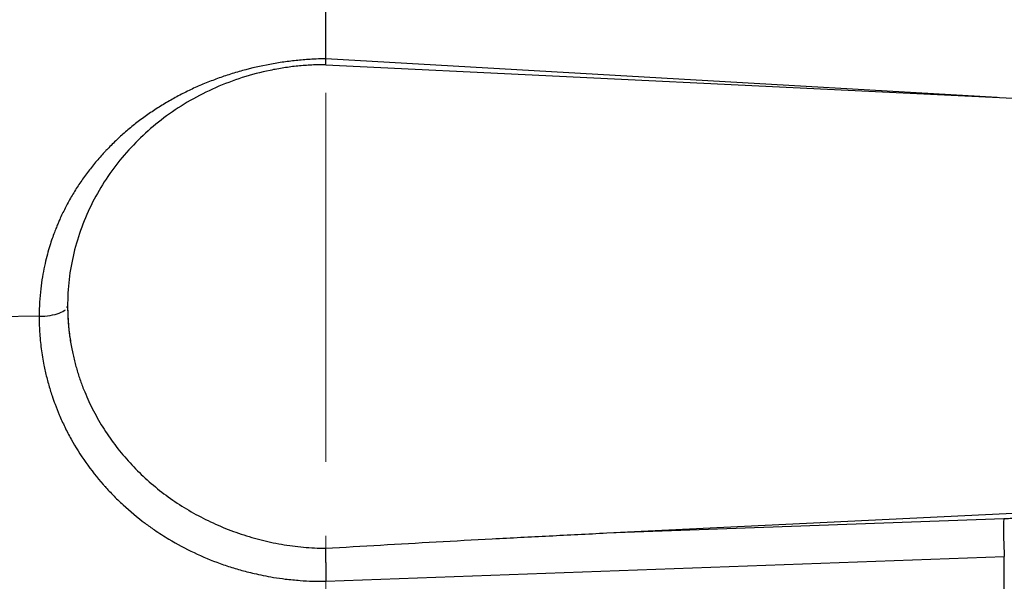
# Model space of a CAD drawing. Header units: inches. Extents: x 0.6 to 16.3, y 0.2 to 11.5.
# Tile 16 of 29: x 4.1 to 5.4, y 7.9 to 8.7. Entities that reach past the tile are written whole.
import ezdxf

# ---------------------------------------------------------------- set-up
doc = ezdxf.new("R2010")
doc.units = ezdxf.units.IN
doc.header["$MEASUREMENT"] = 0
doc.linetypes.add('CENTERX2', pattern=[0.8, 0.5, -0.1, 0.1, -0.1])
doc.styles.add('SLDTEXTSTYLE0', font='TXT', dxfattribs={"width": 0.75})
doc.dimstyles.new('SLDDIMSTYLE1', dxfattribs={"dimtxt": 0.137795, "dimasz": 0.14, "dimexe": 0, "dimexo": 0.0625, "dimgap": 0.034449, "dimtad": 0, "dimdec": 1, "dimlfac": 1.5, "dimrnd": 1e-09, "dimzin": 12, "dimdsep": 46, "dimtxsty": 'SLDTEXTSTYLE0', "dimblk1": 'CLOSED', "dimblk2": 'CLOSED', "dimsah": 1, "dimcen": 0.09, "dimadec": 0, "dimazin": 3, "dimtfac": 1, "dimtdec": 1, "dimtofl": 0, "dimtmove": 0, "dimatfit": 3, "dimldrblk": 'CLOSED', "dimfxl": 0, "dimfrac": 2, "dimtolj": 1, "dimtzin": 12, "dimarcsym": 0})

# ---------------------------------------------------------------- blocks, each defined once
blk = doc.blocks.new('_Closed')
at = {"color": 0, "linetype": 'ByBlock', "lineweight": -2}
for p, q in [((-1, 0.166667), (0, 0)), ((-1, 0.166667), (-1, -0.166667)), ((0, 0), (-1, -0.166667)), ((0, 0), (-1, 0))]:
    blk.add_line(p, q, dxfattribs=at)
blk = doc.blocks.new('_D_3')
at = {"color": 7, "linetype": 'Continuous', "lineweight": 0}
for p, q in [((2.2578, 10.6186), (2.2158, 10.6186)), ((2.2158, 10.6186), (2.2158, 10.3999)), ((2.5632, 10.6186), (2.6052, 10.6186)), ((2.6052, 10.6186), (2.6052, 10.3999)), ((1.0693, 7.8742), (1.0693, 10.4595)), ((4.5246, 10.3112), (4.5246, 10.4595)), ((1.0693, 10.4202), (2.0949, 10.4202)), ((4.5246, 10.4202), (2.726, 10.4202)), ((2.2158, 10.3999), (2.2578, 10.3999)), ((2.6052, 10.3999), (2.5632, 10.3999))]:
    blk.add_line(p, q, dxfattribs=at)
at = {"color": 7, "linetype": 'Continuous', "lineweight": 18, "xscale": 0.14, "yscale": 0.14, "rotation": 180.0000000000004}
blk.add_blockref('_Closed', (1.0693, 10.4202), dxfattribs=at)
at = {"color": 7, "linetype": 'Continuous', "lineweight": 18, "xscale": 0.14, "yscale": 0.14}
blk.add_blockref('_Closed', (4.5246, 10.4202), dxfattribs=at)
at = {"color": 7, "linetype": 'Continuous', "lineweight": 18, "char_height": 0.1378, "attachment_point": 1, "style": 'SLDTEXTSTYLE0'}
for s, insert in [('132', (2.2578, 10.5775)), ('5.2', (2.2832, 10.3714))]:
    blk.add_mtext(s, dxfattribs=dict(at, insert=insert))

msp = doc.modelspace()

# ---------------------------------------------------------------- linework, layer by layer
at = {"color": 7, "linetype": 'CENTERX2', "lineweight": 18}
msp.add_line((4.5246, 4.0758), (4.5246, 10.2719), dxfattribs=at)
at = {"color": 7, "linetype": 'Continuous', "lineweight": 25}
for p, q in [((4.5246, 8.6219), (4.5246, 8.6996)), ((4.5245, 8.6142), (4.5246, 8.6219)), ((4.5246, 8.6139), (6.3712, 8.5236)), ((4.1748, 8.2873), (4.1734, 8.2847)), ((4.1362, 8.273), (3.6058, 8.2664)), ((4.905, 7.9795), (6.3712, 8.0512)), ((4.905, 7.9795), (5.4427, 7.9991)), ((4.5246, 7.914), (5.4434, 7.9475)), ((5.4434, 7.7679), (5.4434, 7.9475))]:
    msp.add_line(p, q, dxfattribs=at)
at = {"color": 8, "linetype": 'Continuous', "lineweight": 25}
msp.add_line((5.4339, 8.5695), (4.5246, 8.6219), dxfattribs=at)
at = {"color": 7, "linetype": 'Continuous', "lineweight": 25}
for points, knots in [([(4.5246, 8.6219), (4.5222, 8.6219), (4.5159, 8.6217), (4.5032, 8.6212), (4.4865, 8.6199), (4.4707, 8.618), (4.4581, 8.616), (4.4394, 8.6128), (4.4176, 8.6078), (4.3934, 8.6006), (4.3755, 8.5944), (4.3582, 8.5876), (4.344, 8.5813), (4.333, 8.5759), (4.322, 8.5702), (4.3086, 8.5626), (4.2929, 8.5529), (4.2803, 8.5442), (4.2706, 8.537), (4.2611, 8.5295), (4.2497, 8.52), (4.2388, 8.5098), (4.2313, 8.5023), (4.2272, 8.498), (4.2233, 8.4938), (4.2185, 8.4885), (4.2127, 8.4818), (4.207, 8.4748), (4.2016, 8.4678), (4.1964, 8.4607), (4.1897, 8.451), (4.1819, 8.4386), (4.1733, 8.4234), (4.1679, 8.4124), (4.1647, 8.4055), (4.1632, 8.4022), (4.1612, 8.3976), (4.1588, 8.3916), (4.156, 8.3843), (4.1529, 8.3756), (4.1497, 8.3655), (4.1464, 8.3538), (4.1433, 8.3407), (4.1405, 8.3259), (4.1382, 8.3097), (4.1366, 8.2919), (4.1363, 8.2794), (4.1362, 8.273)], [0, 0, 0, 0, 0.011633, 0.031448, 0.062939, 0.094485, 0.110282, 0.126096, 0.189159, 0.221273, 0.252034, 0.283958, 0.314866, 0.330587, 0.346318, 0.377791, 0.409246, 0.440646, 0.456885, 0.471949, 0.503102, 0.534199, 0.549773, 0.559113, 0.565366, 0.580114, 0.596586, 0.612206, 0.627825, 0.643438, 0.659031, 0.690129, 0.721667, 0.752113, 0.756022, 0.762474, 0.771442, 0.782901, 0.796844, 0.813294, 0.832303, 0.853891, 0.878055, 0.904786, 0.934056, 0.965818, 1, 1, 1, 1]), ([(4.5246, 8.6139), (4.5214, 8.6139), (4.5151, 8.6139), (4.5055, 8.6135), (4.496, 8.6129), (4.4866, 8.6121), (4.4771, 8.611), (4.4677, 8.6096), (4.4584, 8.6081), (4.4394, 8.6044), (4.4112, 8.597), (4.375, 8.5833), (4.3406, 8.5659), (4.2984, 8.5385), (4.2524, 8.4966), (4.2173, 8.4465), (4.1965, 8.4025), (4.1848, 8.3677), (4.1773, 8.3319), (4.1748, 8.3017), (4.1748, 8.2777), (4.1759, 8.2599), (4.178, 8.2423), (4.1802, 8.2306), (4.1813, 8.2247)], [0, 0, 0, 0, 0.015487, 0.030939, 0.046367, 0.061783, 0.077198, 0.092624, 0.108072, 0.123553, 0.186827, 0.250123, 0.313397, 0.376693, 0.500006, 0.623318, 0.686592, 0.749888, 0.813162, 0.876458, 0.907377, 0.938212, 0.969056, 1, 1, 1, 1]), ([(4.1748, 8.2873), (4.1749, 8.2843), (4.1749, 8.2783), (4.1753, 8.2694), (4.176, 8.2604), (4.1769, 8.2514), (4.1781, 8.2425), (4.1796, 8.2336), (4.1807, 8.2277), (4.1813, 8.2247)], [0, 0, 0, 0, 0.142474, 0.285075, 0.427804, 0.570661, 0.713646, 0.856759, 1, 1, 1, 1]), ([(4.1362, 8.273), (4.1362, 8.27), (4.1363, 8.2642), (4.1366, 8.2558), (4.1371, 8.2479), (4.1382, 8.2353), (4.14, 8.2217), (4.143, 8.2049), (4.1464, 8.19), (4.1502, 8.1761), (4.1541, 8.1641), (4.1581, 8.1528), (4.1637, 8.1388), (4.1709, 8.123), (4.1823, 8.1011), (4.199, 8.0746), (4.2154, 8.0537), (4.226, 8.0418), (4.2303, 8.0371), (4.2382, 8.0287), (4.2544, 8.013), (4.2733, 7.9972), (4.2944, 7.9821), (4.3161, 7.9682), (4.3456, 7.9524), (4.3753, 7.94), (4.3964, 7.933), (4.4085, 7.9294), (4.4178, 7.9269), (4.4282, 7.9244), (4.4402, 7.9218), (4.4543, 7.9192), (4.471, 7.9168), (4.4887, 7.9151), (4.507, 7.9141), (4.5187, 7.914), (4.5246, 7.914)], [0, 0, 0, 0, 0.0156508, 0.0303779, 0.0442492, 0.0572969, 0.097165, 0.1165082, 0.146785, 0.1774758, 0.1924938, 0.2130239, 0.2399887, 0.2717459, 0.303792, 0.3685807, 0.4340589, 0.4406347, 0.4505042, 0.4669659, 0.4999149, 0.5657499, 0.5920163, 0.6312609, 0.696069, 0.7598779, 0.7913259, 0.8069198, 0.8224209, 0.8391934, 0.8594333, 0.8834235, 0.9096969, 0.9426728, 0.9710592, 1, 1, 1, 1]), ([(4.1813, 8.2247), (4.1819, 8.2221), (4.1831, 8.2168), (4.185, 8.209), (4.1872, 8.2012), (4.1896, 8.1935), (4.1921, 8.1858), (4.1949, 8.1782), (4.2004, 8.1644), (4.2095, 8.1446), (4.2239, 8.1198), (4.2404, 8.0963), (4.2653, 8.0667), (4.3012, 8.0337), (4.3427, 8.0069), (4.3784, 7.9896), (4.4062, 7.9788), (4.4349, 7.9702), (4.4594, 7.9649), (4.4793, 7.9619), (4.4942, 7.9602), (4.5092, 7.9591), (4.5193, 7.9589), (4.5243, 7.9587)], [0, 0, 0, 0, 0.0179, 0.035773, 0.05363, 0.071482, 0.08934, 0.107214, 0.125116, 0.187664, 0.25027, 0.312761, 0.375316, 0.500327, 0.624997, 0.68752, 0.750105, 0.812512, 0.874975, 0.906237, 0.937458, 0.968694, 1, 1, 1, 1]), ([(5.4427, 7.9991), (5.4426, 7.9972), (5.4424, 7.9943), (5.4423, 7.9871), (5.4423, 7.9828), (5.4424, 7.9732), (5.4426, 7.968), (5.4429, 7.9576), (5.4432, 7.9523), (5.4434, 7.9475)], [0, 0, 0, 0, 0.25, 0.25, 0.5, 0.5, 0.75, 0.75, 1, 1, 1, 1]), ([(5.4427, 7.9991), (5.4456, 7.9992), (5.4512, 7.9994), (5.4597, 7.9995), (5.4681, 7.9996), (5.4765, 7.9996), (5.4849, 7.9995), (5.4933, 7.9993), (5.5036, 7.999), (5.5159, 7.9984), (5.5301, 7.9975), (5.544, 7.9963), (5.553, 7.9952), (5.5575, 7.9947)], [0, 0, 0, 0, 0.071602, 0.143049, 0.2144, 0.285716, 0.357056, 0.42848, 0.500049, 0.625138, 0.749946, 0.874793, 1, 1, 1, 1]), ([(4.5243, 7.9587), (4.5491, 7.9602), (4.599, 7.9632), (4.6742, 7.9675), (4.7503, 7.9716), (4.8274, 7.9756), (4.879, 7.9782), (4.905, 7.9795)], [0, 0, 0, 0, 0.19533, 0.392994, 0.592993, 0.795328, 1, 1, 1, 1]), ([(4.5243, 7.9587), (4.5243, 7.958), (4.5243, 7.9565), (4.5243, 7.9541), (4.5243, 7.9516), (4.5243, 7.949), (4.5243, 7.9462), (4.5243, 7.9434), (4.5243, 7.9406), (4.5244, 7.9378), (4.5244, 7.935), (4.5244, 7.9321), (4.5244, 7.9293), (4.5245, 7.9266), (4.5245, 7.9239), (4.5245, 7.9213), (4.5246, 7.9188), (4.5246, 7.9163), (4.5246, 7.9148), (4.5246, 7.914)], [0, 0, 0, 0, 0.0673015, 0.1335411, 0.198719, 0.2628357, 0.3258916, 0.387887, 0.4488225, 0.5086985, 0.5675156, 0.6252742, 0.6819749, 0.7376184, 0.7922052, 0.845736, 0.8982115, 0.9496326, 1, 1, 1, 1])]:
    msp.add_open_spline(points, degree=3, knots=knots, dxfattribs=at)
at = {"color": 8, "linetype": 'Continuous', "lineweight": 25}
msp.add_open_spline([(4.1362, 8.273), (4.1465, 8.2731), (4.1615, 8.2755), (4.17, 8.2803), (4.1719, 8.282)], degree=3, knots=[-1, -1, -1, -1, -0.5, -0.25, -0.25, -0.25, -0.25], dxfattribs=at)

# ---------------------------------------------------------------- dimensions: what is measured, and where the dimension line sits
at = {"color": 7, "linetype": 'Continuous', "lineweight": 18}
dim = msp.add_linear_dim(base=(4.5246, 10.4202), p1=(1.0693, 7.8348), p2=(4.5246, 10.2719), dimstyle='SLDDIMSTYLE1', dxfattribs=at)
dim.commit()
dim.dimension.update_dxf_attribs({"geometry": '_D_3', "text_midpoint": (2.4105, 10.4202), "dimtype": 160})

doc.saveas('drawing.dxf')
